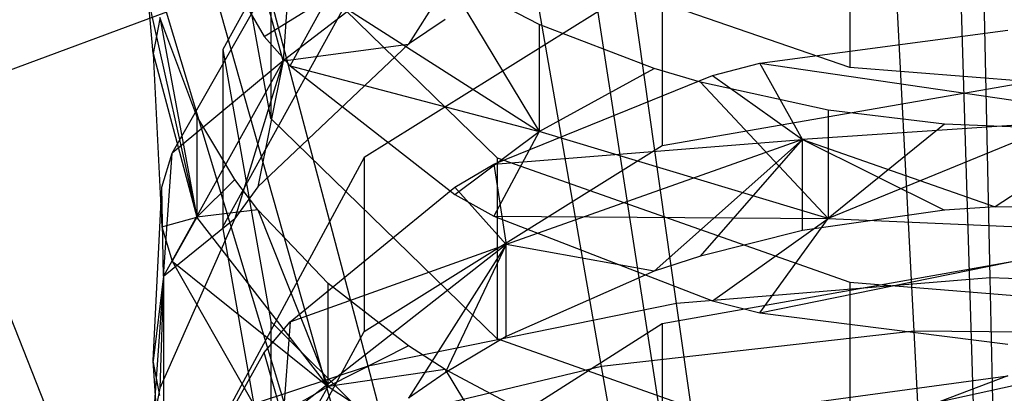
# Model space of a CAD drawing. Extents: x 0.1 to 26.5, y -19.1 to 0.
# Tile 162 of 256: x 12.913 to 13.296, y -10.791 to -10.646. Entities that reach past the tile are written whole.
import ezdxf

# ---------------------------------------------------------------- set-up
doc = ezdxf.new("R2010")
doc.units = 0
doc.header["$LTSCALE"] = 2.54
doc.layers.get('0').update_dxf_attribs({"linetype": 'CONTINUOUS'})

# ---------------------------------------------------------------- blocks, each defined once
blk = doc.blocks.new('7777_STL')
at = {"color": 0}
for p, q in [((13.28397, -10.80114, 37.81274), (13.27477, -10.49303, 37.69436)), ((13.28397, -10.80114, 37.81274), (13.27477, -10.49303, 37.69436)), ((13.1641, -10.81213, 37.81274), (13.11711, -10.50749, 37.69436)), ((13.1641, -10.81213, 37.81274), (13.11711, -10.50749, 37.69436)), ((13.0465, -10.83777, 37.81274), (12.96243, -10.54121, 37.69436)), ((13.0465, -10.83777, 37.81274), (12.96243, -10.54121, 37.69436)), ((13.04703, -10.55821, 14.25095), (12.99215, -10.65761, 14.3561)), ((13.04703, -10.55821, 14.25095), (12.99215, -10.65761, 14.3561)), ((13.29036, -10.74627, 25.85699), (13.28659, -10.57532, 25.98169)), ((13.29036, -10.74627, 25.85699), (13.28659, -10.57532, 25.98169)), ((13.01081, -10.68446, 14.54117), (12.99215, -10.58134, 14.4273)), ((13.01081, -10.68446, 14.54117), (12.99215, -10.58134, 14.4273)), ((13.16845, -10.7562, 25.85699), (13.14449, -10.58691, 25.98169)), ((13.16845, -10.7562, 25.85699), (13.14449, -10.58691, 25.98169)), ((12.97251, -10.59133, 14.57959), (13.00821, -10.65262, 14.64727)), ((12.97251, -10.59133, 14.57959), (13.00821, -10.65262, 14.64727)), ((13.23575, -10.59301, 14.88918), (13.23575, -10.66461, 14.82702)), ((13.23575, -10.59301, 14.88918), (13.23575, -10.66461, 14.82702)), ((13.1022, -10.59582, 14.08283), (13.01555, -10.66204, 14.15102)), ((13.1022, -10.59582, 14.08283), (13.01555, -10.66204, 14.15102)), ((13.1022, -10.59582, 14.08283), (13.06431, -10.65565, 14.07074)), ((13.1022, -10.59582, 14.08283), (13.06431, -10.65565, 14.07074)), ((13.2608, -10.76699, 25.96398), (13.25185, -10.59412, 26.09788)), ((13.2608, -10.76699, 25.96398), (13.25185, -10.59412, 26.09788)), ((13.13928, -10.78067, 25.96398), (13.10956, -10.61014, 26.09788)), ((13.13928, -10.78067, 25.96398), (13.10956, -10.61014, 26.09788)), ((13.04858, -10.78049, 25.85699), (13.00476, -10.61521, 25.98169)), ((13.04858, -10.78049, 25.85699), (13.00476, -10.61521, 25.98169)), ((13.01081, -10.61418, 14.60482), (13.09872, -10.69967, 14.69922)), ((13.01081, -10.61418, 14.60482), (13.09872, -10.69967, 14.69922)), ((13.01081, -10.61418, 14.60482), (13.01081, -10.68446, 14.54117)), ((13.01081, -10.61418, 14.60482), (13.01081, -10.68446, 14.54117)), ((13.23575, -10.66461, 14.82702), (13.09872, -10.61747, 14.77271)), ((13.23575, -10.66461, 14.82702), (13.09872, -10.61747, 14.77271)), ((13.01836, -10.62353, 14.18201), (13.01555, -10.66204, 14.15102)), ((13.01836, -10.62353, 14.18201), (13.01555, -10.66204, 14.15102)), ((12.99215, -10.72652, 14.29096), (13.04703, -10.62711, 14.1858)), ((12.99215, -10.72652, 14.29096), (13.04703, -10.62711, 14.1858)), ((13.16287, -10.62742, 14.04216), (13.04703, -10.69954, 14.11517)), ((13.16287, -10.62742, 14.04216), (13.04703, -10.69954, 14.11517)), ((13.16287, -10.62742, 14.04216), (13.16287, -10.69489, 13.97552)), ((13.16287, -10.62742, 14.04216), (13.16287, -10.69489, 13.97552)), ((13.1151, -10.64794, 14.80781), (13.07856, -10.62904, 14.78604)), ((13.07856, -10.62904, 14.78604), (13.1151, -10.6895, 14.77101)), ((13.07856, -10.62904, 14.78604), (13.1151, -10.6895, 14.77101)), ((13.1151, -10.64794, 14.80781), (13.07856, -10.62904, 14.78604)), ((12.97251, -10.69787, 14.26065), (13.00821, -10.63513, 14.19429)), ((12.97251, -10.69787, 14.26065), (13.00821, -10.63513, 14.19429)), ((13.01555, -10.66204, 14.15102), (13.00821, -10.63513, 14.19429)), ((13.01555, -10.66204, 14.15102), (13.00821, -10.63513, 14.19429)), ((12.96326, -10.63894, 14.41395), (12.98201, -10.72267, 14.50401)), ((12.96507, -10.65917, 14.35775), (12.96326, -10.63894, 14.41395)), ((12.96507, -10.65917, 14.35775), (12.96326, -10.63894, 14.41395)), ((12.96326, -10.63894, 14.41395), (12.98201, -10.72267, 14.50401)), ((13.00821, -10.65262, 14.64727), (13.03313, -10.63723, 14.71232)), ((13.00821, -10.65262, 14.64727), (13.03313, -10.63723, 14.71232)), ((13.01836, -10.66396, 14.65979), (13.03313, -10.63723, 14.71232)), ((13.01836, -10.66396, 14.65979), (13.03313, -10.63723, 14.71232)), ((13.03313, -10.63723, 14.71232), (13.1151, -10.6895, 14.77101)), ((13.03313, -10.63723, 14.71232), (13.1151, -10.6895, 14.77101)), ((12.97023, -10.64319, 26.09788), (12.83591, -10.6928, 26.09788)), ((12.97023, -10.64319, 26.09788), (12.83591, -10.6928, 26.09788)), ((12.96769, -10.64575, 14.34355), (12.96507, -10.65917, 14.35775)), ((12.96769, -10.64575, 14.34355), (12.96507, -10.65917, 14.35775)), ((12.98201, -10.68355, 14.54016), (12.96769, -10.64521, 14.49783)), ((12.96769, -10.64521, 14.49783), (12.98201, -10.72267, 14.50401)), ((12.96769, -10.64521, 14.49783), (12.98201, -10.72267, 14.50401)), ((12.98201, -10.68355, 14.54016), (12.96769, -10.64521, 14.49783)), ((13.02029, -10.8089, 25.96398), (12.97023, -10.64319, 26.09788)), ((13.02029, -10.8089, 25.96398), (12.97023, -10.64319, 26.09788)), ((13.07856, -10.64609, 14.06105), (13.06431, -10.65565, 14.07074)), ((13.07856, -10.64609, 14.06105), (13.06431, -10.65565, 14.07074)), ((13.15981, -10.66501, 14.82747), (13.1151, -10.64794, 14.80781)), ((13.1151, -10.64794, 14.80781), (13.1151, -10.6895, 14.77101)), ((13.1151, -10.64794, 14.80781), (13.1151, -10.6895, 14.77101)), ((13.15981, -10.66501, 14.82747), (13.1151, -10.64794, 14.80781)), ((13.20085, -10.66296, 13.94319), (13.2972, -10.65021, 13.93029)), ((13.20085, -10.66296, 13.94319), (13.2972, -10.65021, 13.93029)), ((13.00821, -10.65262, 14.64727), (13.01836, -10.66396, 14.65979)), ((13.00821, -10.65262, 14.64727), (13.01836, -10.66396, 14.65979)), ((12.99215, -10.65761, 14.3561), (13.01081, -10.76315, 14.46774)), ((12.99215, -10.65761, 14.3561), (13.01081, -10.76315, 14.46774)), ((12.99215, -10.65761, 14.3561), (12.99215, -10.72652, 14.29096)), ((12.99215, -10.65761, 14.3561), (12.99215, -10.72652, 14.29096)), ((13.06431, -10.65565, 14.07074), (13.0058, -10.71094, 14.12672)), ((13.06431, -10.65565, 14.07074), (13.0058, -10.71094, 14.12672)), ((13.01555, -10.66204, 14.15102), (13.06431, -10.65565, 14.07074)), ((13.01555, -10.66204, 14.15102), (13.06431, -10.65565, 14.07074)), ((12.93242, -10.81878, 25.85699), (12.86936, -10.65985, 25.98169)), ((12.93242, -10.81878, 25.85699), (12.86936, -10.65985, 25.98169)), ((12.96507, -10.65917, 14.35775), (12.98201, -10.72267, 14.50401)), ((12.96507, -10.65917, 14.35775), (12.98201, -10.72267, 14.50401)), ((12.96507, -10.65917, 14.35775), (12.96852, -10.72648, 14.42895)), ((12.96507, -10.65917, 14.35775), (12.96852, -10.72648, 14.42895)), ((13.01555, -10.66204, 14.15102), (12.96909, -10.7456, 14.23707)), ((13.01555, -10.66204, 14.15102), (12.96909, -10.7456, 14.23707)), ((13.01555, -10.66204, 14.15102), (12.97251, -10.69787, 14.26065)), ((13.01555, -10.66204, 14.15102), (12.97251, -10.69787, 14.26065)), ((13.01555, -10.66204, 14.15102), (12.99686, -10.72328, 14.13921)), ((13.01555, -10.66204, 14.15102), (12.99686, -10.72328, 14.13921)), ((13.01555, -10.66204, 14.15102), (13.0058, -10.71094, 14.12672)), ((13.01555, -10.66204, 14.15102), (13.0058, -10.71094, 14.12672)), ((13.01836, -10.66396, 14.65979), (13.1151, -10.6895, 14.77101)), ((13.01836, -10.66396, 14.65979), (13.1151, -10.6895, 14.77101)), ((13.01836, -10.66396, 14.65979), (13.08227, -10.71387, 14.71491)), ((13.01836, -10.66396, 14.65979), (13.08227, -10.71387, 14.71491)), ((13.1151, -10.6895, 14.77101), (13.15981, -10.66501, 14.82747)), ((13.1151, -10.6895, 14.77101), (13.15981, -10.66501, 14.82747)), ((13.17776, -10.67034, 14.83362), (13.15981, -10.66501, 14.82747)), ((13.17776, -10.67034, 14.83362), (13.15981, -10.66501, 14.82747)), ((13.18237, -10.66777, 13.94807), (13.20085, -10.66296, 13.94319)), ((13.18237, -10.66777, 13.94807), (13.20085, -10.66296, 13.94319)), ((13.21734, -10.69253, 13.90604), (13.20085, -10.66296, 13.94319)), ((13.20085, -10.66296, 13.94319), (13.34542, -10.68408, 13.89771)), ((13.20085, -10.66296, 13.94319), (13.34542, -10.68408, 13.89771)), ((13.21734, -10.69253, 13.90604), (13.20085, -10.66296, 13.94319)), ((13.31313, -10.67077, 14.83411), (13.23575, -10.66461, 14.82702)), ((13.31313, -10.67077, 14.83411), (13.23575, -10.66461, 14.82702)), ((13.09745, -10.70221, 13.98293), (13.18237, -10.66777, 13.94807)), ((13.09745, -10.70221, 13.98293), (13.18237, -10.66777, 13.94807)), ((13.16287, -10.69489, 13.97552), (13.31313, -10.66886, 13.94917)), ((13.16287, -10.69489, 13.97552), (13.31313, -10.66886, 13.94917)), ((13.18237, -10.66777, 13.94807), (13.21734, -10.69253, 13.90604)), ((13.18237, -10.66777, 13.94807), (13.21734, -10.69253, 13.90604)), ((13.2273, -10.68119, 14.84611), (13.17776, -10.67034, 14.83362)), ((13.17776, -10.67034, 14.83362), (13.2273, -10.72323, 14.80888)), ((13.17776, -10.67034, 14.83362), (13.2273, -10.72323, 14.80888)), ((13.2273, -10.68119, 14.84611), (13.17776, -10.67034, 14.83362)), ((13.2726, -10.68665, 14.8524), (13.2273, -10.68119, 14.84611)), ((13.2273, -10.68119, 14.84611), (13.2273, -10.72323, 14.80888)), ((13.2273, -10.68119, 14.84611), (13.2273, -10.72323, 14.80888)), ((13.2726, -10.68665, 14.8524), (13.2273, -10.68119, 14.84611)), ((12.99686, -10.70805, 14.56722), (12.98201, -10.68355, 14.54016)), ((12.98201, -10.68355, 14.54016), (12.98201, -10.72267, 14.50401)), ((12.98201, -10.68355, 14.54016), (12.98201, -10.72267, 14.50401)), ((12.99686, -10.70805, 14.56722), (12.98201, -10.68355, 14.54016)), ((13.09872, -10.76995, 14.63557), (13.01081, -10.68446, 14.54117)), ((13.09872, -10.76995, 14.63557), (13.01081, -10.68446, 14.54117)), ((13.34542, -10.68408, 13.89771), (13.21734, -10.69253, 13.90604)), ((13.34542, -10.68408, 13.89771), (13.21734, -10.69253, 13.90604)), ((13.34542, -10.68408, 13.89771), (13.29223, -10.71872, 13.86111)), ((13.34542, -10.68408, 13.89771), (13.29223, -10.71872, 13.86111)), ((13.2726, -10.68665, 14.8524), (13.2273, -10.72323, 14.80888)), ((13.2726, -10.68665, 14.8524), (13.2273, -10.72323, 14.80888)), ((13.31313, -10.6882, 14.85418), (13.2273, -10.72323, 14.80888)), ((13.31313, -10.6882, 14.85418), (13.2273, -10.72323, 14.80888)), ((13.31313, -10.6882, 14.85418), (13.2726, -10.68665, 14.8524)), ((13.31313, -10.6882, 14.85418), (13.2726, -10.68665, 14.8524)), ((13.08227, -10.71387, 14.71491), (13.1151, -10.6895, 14.77101)), ((13.08227, -10.71387, 14.71491), (13.1151, -10.6895, 14.77101)), ((13.1151, -10.6895, 14.77101), (13.09744, -10.72231, 14.72423)), ((13.1151, -10.6895, 14.77101), (13.09744, -10.72231, 14.72423)), ((13.09745, -10.70221, 13.98293), (13.21734, -10.69253, 13.90604)), ((13.09745, -10.70221, 13.98293), (13.21734, -10.69253, 13.90604)), ((13.21734, -10.69253, 13.90604), (13.1022, -10.73337, 13.94628)), ((13.21734, -10.69253, 13.90604), (13.1022, -10.73337, 13.94628)), ((13.2273, -10.72323, 14.80888), (13.1151, -10.6895, 14.77101)), ((13.2273, -10.72323, 14.80888), (13.1151, -10.6895, 14.77101)), ((13.15981, -10.74368, 13.88527), (13.21734, -10.69253, 13.90604)), ((13.15981, -10.74368, 13.88527), (13.21734, -10.69253, 13.90604)), ((13.17776, -10.73784, 13.87962), (13.21734, -10.69253, 13.90604)), ((13.17776, -10.73784, 13.87962), (13.21734, -10.69253, 13.90604)), ((13.21734, -10.72787, 13.86996), (13.21734, -10.69253, 13.90604)), ((13.21734, -10.69253, 13.90604), (13.2726, -10.71996, 13.86231)), ((13.21734, -10.72787, 13.86996), (13.21734, -10.69253, 13.90604)), ((13.21734, -10.69253, 13.90604), (13.2726, -10.71996, 13.86231)), ((13.21734, -10.69253, 13.90604), (13.29223, -10.71872, 13.86111)), ((13.21734, -10.69253, 13.90604), (13.29223, -10.71872, 13.86111)), ((13.04703, -10.767, 14.04854), (13.16287, -10.69489, 13.97552)), ((13.04703, -10.767, 14.04854), (13.16287, -10.69489, 13.97552)), ((12.96852, -10.71113, 14.27467), (12.97251, -10.69787, 14.26065)), ((12.96852, -10.71113, 14.27467), (12.97251, -10.69787, 14.26065)), ((12.96909, -10.7456, 14.23707), (12.97251, -10.69787, 14.26065)), ((12.96909, -10.7456, 14.23707), (12.97251, -10.69787, 14.26065)), ((13.04703, -10.69954, 14.11517), (12.99215, -10.80121, 14.21812)), ((13.04703, -10.69954, 14.11517), (12.99215, -10.80121, 14.21812)), ((13.04703, -10.69954, 14.11517), (13.04703, -10.767, 14.04854)), ((13.04703, -10.69954, 14.11517), (13.04703, -10.767, 14.04854)), ((13.09872, -10.69967, 14.69922), (13.23575, -10.74795, 14.75253)), ((13.09872, -10.69967, 14.69922), (13.23575, -10.74795, 14.75253)), ((13.09872, -10.69967, 14.69922), (13.09872, -10.76995, 14.63557)), ((13.09872, -10.69967, 14.69922), (13.09872, -10.76995, 14.63557)), ((13.08227, -10.71105, 13.99189), (13.09745, -10.70221, 13.98293)), ((13.08227, -10.71105, 13.99189), (13.09745, -10.70221, 13.98293)), ((13.09745, -10.70221, 13.98293), (13.1022, -10.73337, 13.94628)), ((13.09745, -10.70221, 13.98293), (13.1022, -10.73337, 13.94628)), ((12.98201, -10.72267, 14.50401), (12.99686, -10.70805, 14.56722)), ((12.98201, -10.72267, 14.50401), (12.99686, -10.70805, 14.56722)), ((13.0058, -10.71984, 14.58023), (12.99686, -10.70805, 14.56722)), ((13.0058, -10.71984, 14.58023), (12.99686, -10.70805, 14.56722)), ((12.96507, -10.77844, 14.34588), (12.96852, -10.71113, 14.27467)), ((12.96507, -10.77844, 14.34588), (12.96852, -10.71113, 14.27467)), ((12.96909, -10.7456, 14.23707), (12.96852, -10.71113, 14.27467)), ((12.96909, -10.7456, 14.23707), (12.96852, -10.71113, 14.27467)), ((13.0058, -10.71094, 14.12672), (12.99686, -10.72328, 14.13921)), ((13.0058, -10.71094, 14.12672), (12.99686, -10.72328, 14.13921)), ((13.01836, -10.76329, 14.04479), (13.08227, -10.71105, 13.99189)), ((13.01836, -10.76329, 14.04479), (13.08227, -10.71105, 13.99189)), ((13.08227, -10.71105, 13.99189), (13.1022, -10.73337, 13.94628)), ((13.08227, -10.71105, 13.99189), (13.1022, -10.73337, 13.94628)), ((13.08227, -10.71387, 14.71491), (13.09744, -10.72231, 14.72423)), ((13.08227, -10.71387, 14.71491), (13.09744, -10.72231, 14.72423)), ((13.29223, -10.71872, 13.86111), (13.2726, -10.71996, 13.86231)), ((13.29223, -10.71872, 13.86111), (13.2726, -10.71996, 13.86231)), ((13.34542, -10.71935, 13.86171), (13.29223, -10.71872, 13.86111)), ((13.34542, -10.71935, 13.86171), (13.29223, -10.71872, 13.86111)), ((12.99686, -10.72328, 14.13921), (12.96769, -10.78905, 14.20581)), ((12.99686, -10.72328, 14.13921), (12.96769, -10.78905, 14.20581)), ((12.96852, -10.72648, 14.42895), (12.98201, -10.72267, 14.50401)), ((12.96852, -10.72648, 14.42895), (12.98201, -10.72267, 14.50401)), ((12.96909, -10.7456, 14.23707), (12.99686, -10.72328, 14.13921)), ((12.96909, -10.7456, 14.23707), (12.99686, -10.72328, 14.13921)), ((12.98201, -10.72267, 14.50401), (12.97251, -10.73974, 14.44297)), ((12.98201, -10.72267, 14.50401), (12.97251, -10.73974, 14.44297)), ((13.0058, -10.71984, 14.58023), (12.98201, -10.72267, 14.50401)), ((13.0058, -10.71984, 14.58023), (12.98201, -10.72267, 14.50401)), ((13.03313, -10.78843, 14.57474), (12.98201, -10.72267, 14.50401)), ((13.03313, -10.78843, 14.57474), (12.98201, -10.72267, 14.50401)), ((13.03313, -10.74838, 14.61175), (13.0058, -10.71984, 14.58023)), ((13.0058, -10.71984, 14.58023), (13.03313, -10.78843, 14.57474)), ((13.0058, -10.71984, 14.58023), (13.03313, -10.78843, 14.57474)), ((13.03313, -10.74838, 14.61175), (13.0058, -10.71984, 14.58023)), ((13.09744, -10.72231, 14.72423), (13.2273, -10.72323, 14.80888)), ((13.09744, -10.72231, 14.72423), (13.18236, -10.75521, 14.76056)), ((13.09744, -10.72231, 14.72423), (13.2273, -10.72323, 14.80888)), ((13.09744, -10.72231, 14.72423), (13.18236, -10.75521, 14.76056)), ((13.18236, -10.75521, 14.76056), (13.2273, -10.72323, 14.80888)), ((13.18236, -10.75521, 14.76056), (13.2273, -10.72323, 14.80888)), ((13.20084, -10.75981, 14.76563), (13.2273, -10.72323, 14.80888)), ((13.20084, -10.75981, 14.76563), (13.2273, -10.72323, 14.80888)), ((13.2726, -10.71996, 13.86231), (13.21734, -10.72787, 13.86996)), ((13.2726, -10.71996, 13.86231), (13.21734, -10.72787, 13.86996)), ((13.2273, -10.72323, 14.80888), (13.35369, -10.72877, 14.8151)), ((13.2273, -10.72323, 14.80888), (13.35369, -10.72877, 14.8151)), ((12.96852, -10.72648, 14.42895), (12.97251, -10.73974, 14.44297)), ((12.96852, -10.72648, 14.42895), (12.97251, -10.73974, 14.44297)), ((13.01081, -10.83206, 14.4026), (12.99215, -10.72652, 14.29096)), ((13.01081, -10.83206, 14.4026), (12.99215, -10.72652, 14.29096)), ((13.21734, -10.72787, 13.86996), (13.17776, -10.73784, 13.87962)), ((13.21734, -10.72787, 13.86996), (13.17776, -10.73784, 13.87962)), ((13.20084, -10.75981, 14.76563), (13.35369, -10.72877, 14.8151)), ((13.20084, -10.75981, 14.76563), (13.35369, -10.72877, 14.8151)), ((13.1022, -10.73337, 13.94628), (13.01555, -10.80108, 14.013)), ((13.1022, -10.73337, 13.94628), (13.01555, -10.80108, 14.013)), ((13.01836, -10.76329, 14.04479), (13.1022, -10.73337, 13.94628)), ((13.01836, -10.76329, 14.04479), (13.1022, -10.73337, 13.94628)), ((13.1022, -10.73337, 13.94628), (13.06431, -10.79288, 13.93291)), ((13.1022, -10.73337, 13.94628), (13.06431, -10.79288, 13.93291)), ((13.1022, -10.73337, 13.94628), (13.07856, -10.7831, 13.92344)), ((13.1022, -10.73337, 13.94628), (13.07856, -10.7831, 13.92344)), ((13.15981, -10.74368, 13.88527), (13.1022, -10.73337, 13.94628)), ((13.15981, -10.74368, 13.88527), (13.1022, -10.73337, 13.94628)), ((13.1022, -10.76906, 13.90985), (13.1022, -10.73337, 13.94628)), ((13.1022, -10.76906, 13.90985), (13.1022, -10.73337, 13.94628)), ((13.17776, -10.73784, 13.87962), (13.15981, -10.74368, 13.88527)), ((13.17776, -10.73784, 13.87962), (13.15981, -10.74368, 13.88527)), ((13.31313, -10.73744, 13.87923), (13.16287, -10.76404, 13.90499)), ((13.31313, -10.73744, 13.87923), (13.16287, -10.76404, 13.90499)), ((12.97251, -10.73974, 14.44297), (13.03313, -10.78843, 14.57474)), ((12.97251, -10.73974, 14.44297), (13.00821, -10.80248, 14.50933)), ((12.97251, -10.73974, 14.44297), (13.03313, -10.78843, 14.57474)), ((12.97251, -10.73974, 14.44297), (13.00821, -10.80248, 14.50933)), ((12.96909, -10.7456, 14.23707), (12.96507, -10.77844, 14.34588)), ((12.96909, -10.7456, 14.23707), (12.96507, -10.77844, 14.34588)), ((12.96909, -10.7456, 14.23707), (12.96507, -10.80278, 14.21971)), ((12.96909, -10.7456, 14.23707), (12.96507, -10.80278, 14.21971)), ((12.96909, -10.7456, 14.23707), (12.96769, -10.78905, 14.20581)), ((12.96909, -10.7456, 14.23707), (12.96769, -10.78905, 14.20581)), ((12.96909, -10.7456, 14.23707), (12.96909, -10.8352, 14.32935)), ((12.96909, -10.7456, 14.23707), (12.96909, -10.8352, 14.32935)), ((13.15981, -10.74368, 13.88527), (13.1022, -10.76906, 13.90985)), ((13.15981, -10.74368, 13.88527), (13.1022, -10.76906, 13.90985)), ((13.29036, -10.74627, 25.85699), (13.16845, -10.7562, 25.85699)), ((13.29036, -10.74627, 25.85699), (13.16845, -10.7562, 25.85699)), ((13.41259, -10.75082, 25.85699), (13.29036, -10.74627, 25.85699)), ((13.29441, -10.93002, 25.75208), (13.29036, -10.74627, 25.85699)), ((13.41259, -10.75082, 25.85699), (13.29036, -10.74627, 25.85699)), ((13.29441, -10.93002, 25.75208), (13.29036, -10.74627, 25.85699)), ((13.03313, -10.78843, 14.57474), (13.03313, -10.74838, 14.61175)), ((13.06431, -10.77265, 14.63855), (13.03313, -10.74838, 14.61175)), ((13.03313, -10.78843, 14.57474), (13.03313, -10.74838, 14.61175)), ((13.06431, -10.77265, 14.63855), (13.03313, -10.74838, 14.61175)), ((13.23575, -10.74795, 14.75253), (13.31313, -10.75425, 14.7595)), ((13.23575, -10.74795, 14.75253), (13.31313, -10.75425, 14.7595)), ((13.23575, -10.74795, 14.75253), (13.23575, -10.81823, 14.68888)), ((13.23575, -10.74795, 14.75253), (13.23575, -10.81823, 14.68888)), ((13.16845, -10.7562, 25.85699), (13.04858, -10.78049, 25.85699)), ((13.16845, -10.7562, 25.85699), (13.04858, -10.78049, 25.85699)), ((13.19421, -10.93818, 25.75208), (13.16845, -10.7562, 25.85699)), ((13.19421, -10.93818, 25.75208), (13.16845, -10.7562, 25.85699)), ((13.18236, -10.75521, 14.76056), (13.20084, -10.75981, 14.76563)), ((13.18236, -10.75521, 14.76056), (13.20084, -10.75981, 14.76563)), ((13.20084, -10.75981, 14.76563), (13.2972, -10.77198, 14.77907)), ((13.20084, -10.75981, 14.76563), (13.2972, -10.77198, 14.77907)), ((13.00821, -10.77517, 14.05681), (13.01836, -10.76329, 14.04479)), ((13.00821, -10.77517, 14.05681), (13.01836, -10.76329, 14.04479)), ((13.01081, -10.76315, 14.46774), (13.09872, -10.85064, 14.56029)), ((13.01081, -10.76315, 14.46774), (13.09872, -10.85064, 14.56029)), ((13.01081, -10.76315, 14.46774), (13.01081, -10.83206, 14.4026)), ((13.01081, -10.76315, 14.46774), (13.01081, -10.83206, 14.4026)), ((13.01836, -10.76329, 14.04479), (13.01555, -10.80108, 14.013)), ((13.01836, -10.76329, 14.04479), (13.01555, -10.80108, 14.013)), ((13.16287, -10.76404, 13.90499), (13.04703, -10.83777, 13.97637)), ((13.16287, -10.76404, 13.90499), (13.04703, -10.83777, 13.97637)), ((13.16287, -10.76404, 13.90499), (13.16287, -10.83, 13.83687)), ((13.16287, -10.76404, 13.90499), (13.16287, -10.83, 13.83687)), ((12.99215, -10.86868, 14.15149), (13.04703, -10.767, 14.04854)), ((12.99215, -10.86868, 14.15149), (13.04703, -10.767, 14.04854)), ((13.1022, -10.76906, 13.90985), (13.07856, -10.7831, 13.92344)), ((13.1022, -10.76906, 13.90985), (13.07856, -10.7831, 13.92344)), ((13.2608, -10.76699, 25.96398), (13.13928, -10.78067, 25.96398)), ((13.2608, -10.76699, 25.96398), (13.13928, -10.78067, 25.96398)), ((13.27052, -10.95482, 25.85208), (13.2608, -10.76699, 25.96398)), ((13.27052, -10.95482, 25.85208), (13.2608, -10.76699, 25.96398)), ((13.38309, -10.76806, 25.96398), (13.2608, -10.76699, 25.96398)), ((13.38309, -10.76806, 25.96398), (13.2608, -10.76699, 25.96398)), ((13.06431, -10.77265, 14.63855), (13.03313, -10.78843, 14.57474)), ((13.06431, -10.77265, 14.63855), (13.03313, -10.78843, 14.57474)), ((13.07856, -10.78179, 14.64864), (13.06431, -10.77265, 14.63855)), ((13.07856, -10.78179, 14.64864), (13.06431, -10.77265, 14.63855)), ((13.23575, -10.81823, 14.68888), (13.09872, -10.76995, 14.63557)), ((13.23575, -10.81823, 14.68888), (13.09872, -10.76995, 14.63557)), ((12.97251, -10.83934, 14.12178), (13.00821, -10.77517, 14.05681)), ((12.97251, -10.83934, 14.12178), (13.00821, -10.77517, 14.05681)), ((13.01555, -10.80108, 14.013), (13.00821, -10.77517, 14.05681)), ((13.01555, -10.80108, 14.013), (13.00821, -10.77517, 14.05681)), ((13.04858, -10.78049, 25.85699), (12.93242, -10.81878, 25.85699)), ((13.04858, -10.78049, 25.85699), (12.93242, -10.81878, 25.85699)), ((12.96909, -10.8352, 14.32935), (12.96507, -10.77844, 14.34588)), ((12.96909, -10.8352, 14.32935), (12.96507, -10.77844, 14.34588)), ((12.96769, -10.79186, 14.36007), (12.96507, -10.77844, 14.34588)), ((12.96769, -10.79186, 14.36007), (12.96507, -10.77844, 14.34588)), ((13.13928, -10.78067, 25.96398), (13.02029, -10.8089, 25.96398)), ((13.13928, -10.78067, 25.96398), (13.02029, -10.8089, 25.96398)), ((13.09568, -10.95815, 25.75208), (13.04858, -10.78049, 25.85699)), ((13.09568, -10.95815, 25.75208), (13.04858, -10.78049, 25.85699)), ((13.17156, -10.96596, 25.85208), (13.13928, -10.78067, 25.96398)), ((13.17156, -10.96596, 25.85208), (13.13928, -10.78067, 25.96398)), ((13.07856, -10.78179, 14.64864), (13.03313, -10.78843, 14.57474)), ((13.07856, -10.78179, 14.64864), (13.03313, -10.78843, 14.57474)), ((13.07856, -10.7831, 13.92344), (13.06431, -10.79288, 13.93291)), ((13.07856, -10.7831, 13.92344), (13.06431, -10.79288, 13.93291)), ((13.1151, -10.80114, 14.67001), (13.07856, -10.78179, 14.64864)), ((13.07856, -10.78179, 14.64864), (13.1151, -10.84194, 14.6323)), ((13.07856, -10.78179, 14.64864), (13.1151, -10.84194, 14.6323)), ((13.1151, -10.80114, 14.67001), (13.07856, -10.78179, 14.64864)), ((13.20085, -10.79734, 13.80524), (13.2972, -10.78431, 13.79262)), ((13.20085, -10.79734, 13.80524), (13.2972, -10.78431, 13.79262)), ((13.27089, -10.79422, 13.78539), (13.31691, -10.78406, 13.79238)), ((13.27089, -10.79422, 13.78539), (13.31691, -10.78406, 13.79238)), ((13.2972, -10.78431, 13.79262), (13.27089, -10.79422, 13.78539)), ((13.2972, -10.78431, 13.79262), (13.27089, -10.79422, 13.78539)), ((13.00821, -10.80248, 14.50933), (13.03313, -10.78843, 14.57474)), ((13.00821, -10.80248, 14.50933), (13.03313, -10.78843, 14.57474)), ((13.01836, -10.81408, 14.52161), (13.03313, -10.78843, 14.57474)), ((13.01836, -10.81408, 14.52161), (13.03313, -10.78843, 14.57474)), ((13.03313, -10.78843, 14.57474), (13.1151, -10.84194, 14.6323)), ((13.03313, -10.78843, 14.57474), (13.1151, -10.84194, 14.6323)), ((12.96769, -10.78905, 14.20581), (12.96507, -10.80278, 14.21971)), ((12.96769, -10.78905, 14.20581), (12.96507, -10.80278, 14.21971))]:
    blk.add_line(p, q, dxfattribs=at)
blk = doc.blocks.new('GROUP_2')
at = {"color": 0}
blk.add_blockref('7777_STL', (-0.13159, 19.10373, -0.15965), dxfattribs=at)

msp = doc.modelspace()

# ---------------------------------------------------------------- block references
at = {"color": 0}
msp.add_blockref('GROUP_2', (0.13159, -19.10373, 0.15965), dxfattribs=at)

doc.saveas('drawing.dxf')
